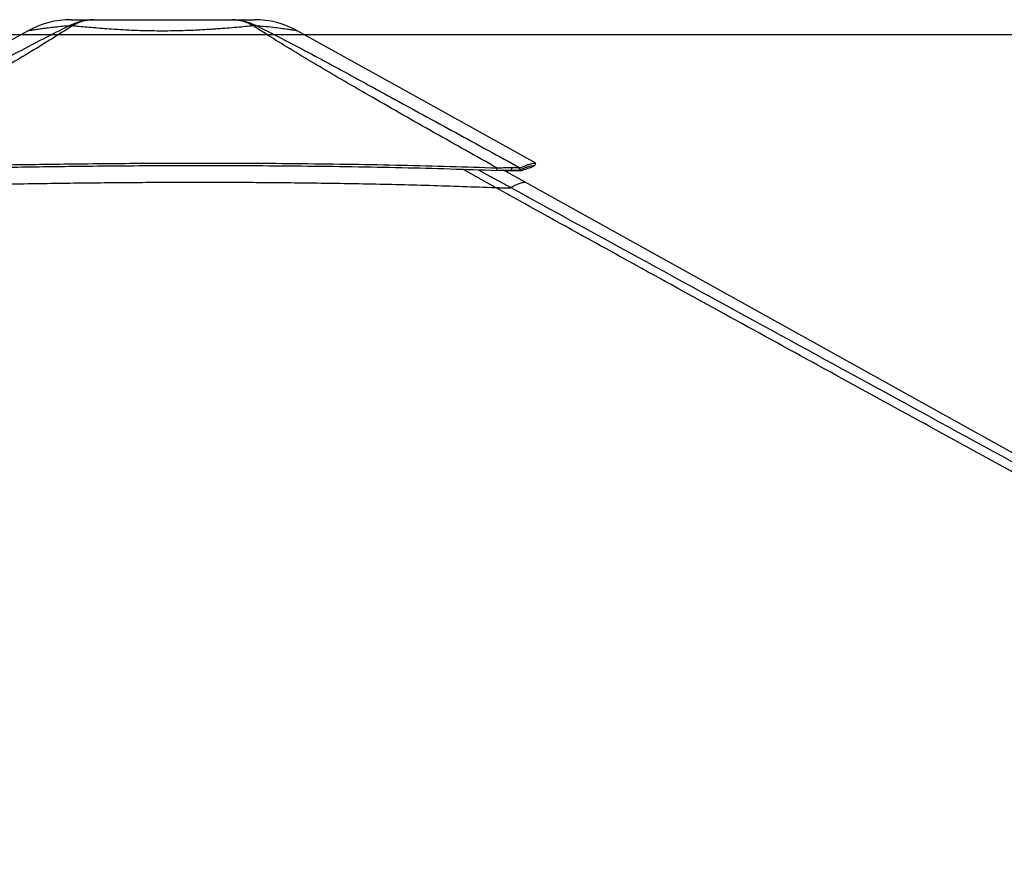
# Paper-space layout '2.5M DUO Wall Base Bracket' of a CAD drawing. Header units: millimetres. Extents: x 20 to 18989, y 40 to 14956.
# Tile 13 of 109: x 3841 to 5284, y 6728 to 7981. Entities that reach past the tile are written whole.
import ezdxf

# ---------------------------------------------------------------- set-up
doc = ezdxf.new("R2010")
doc.units = ezdxf.units.MM
doc.layers.add('COMPONENT_GEOMETRY', color=7, linetype='Continuous')
doc.styles.add('SLDTEXTSTYLE1', font='TXT', dxfattribs={"width": 0.75})
doc.dimstyles.new('SLDDIMSTYLE0', dxfattribs={"dimtxt": 150, "dimasz": 6.604, "dimexe": 0, "dimexo": 0.0625, "dimgap": 37.5, "dimtad": 0, "dimtih": 1, "dimtoh": 1, "dimdec": 0, "dimlfac": 0.5, "dimrnd": 1e-09, "dimzin": 12, "dimdsep": 46, "dimtxsty": 'SLDTEXTSTYLE1', "dimsah": 1, "dimcen": 0.09, "dimadec": 0, "dimazin": 3, "dimtfac": 1, "dimtdec": 0, "dimtofl": 0, "dimtmove": 0, "dimatfit": 3, "dimfxl": 1, "dimfrac": 2, "dimtolj": 1, "dimtzin": 12, "dimarcsym": 0})

# ---------------------------------------------------------------- blocks, each defined once
blk = doc.blocks.new('_D_23')
at = {"layer": 'COMPONENT_GEOMETRY', "color": 7, "ltscale": 2}
for p, q in [((6638.5, 7959.5), (607.7, 7959.5)), ((614, 7959.5), (614, 5158.1)), ((614, 2118.5), (614, 4919.9)), ((6537.7, 2118.5), (607.7, 2118.5))]:
    blk.add_line(p, q, dxfattribs=at)
for points in [[(614, 7959.5), (613, 7952.9), (615, 7952.9)], [(614, 2118.5), (615, 2125.1), (613, 2125.1)]]:
    blk.add_solid(points, dxfattribs=at)
at = {"layer": 'COMPONENT_GEOMETRY', "color": 7, "ltscale": 2, "insert": (392.3, 5113.3), "char_height": 150, "attachment_point": 1, "style": 'SLDTEXTSTYLE1'}
blk.add_mtext('2921', dxfattribs=at)

psp = doc.layouts.new('2.5M DUO Wall Base Bracket')

# ---------------------------------------------------------------- linework, layer by layer
at = {"color": 7, "linetype": 'Continuous', "lineweight": 25, "ltscale": 2}
for p, q in [((4561.79, 7761.18), (4562.81, 7764.9)), ((4561.9, 7761.18), (4562.92, 7764.9)), ((4562.81, 7764.9), (4562.92, 7764.9)), ((4581.88, 7743.35), (4550.12, 7760.99)), ((4561.79, 7761.18), (4561.9, 7761.18)), ((4573.05, 7760.67), (4574.78, 7764.27)), ((4554.65, 7735.07), (4554.72, 7735.07))]:
    psp.add_line(p, q, dxfattribs=at)
at = {"color": 8, "linetype": 'Continuous', "lineweight": 25, "ltscale": 2}
for p, q in [((4538.7, 7735.48), (4490.56, 7762.32)), ((4513.32, 7761.57), (4560.95, 7735.48)), ((4574.79, 7759.72), (4573.12, 7760.64))]:
    psp.add_line(p, q, dxfattribs=at)
at = {"color": 7, "linetype": 'Continuous', "lineweight": 25, "ltscale": 2, "flags": 128}
for points in [[(3852.73, 7964.86), (3665.96, 7861.03), (3469.26, 7751.67)], [(4597.52, 7771.26), (4426.2, 7866.43), (4248.94, 7964.89)], [(4595.68, 7767.45), (4596.65, 7769.21), (4597.62, 7770.96)], [(4540.42, 7760.67), (4540.54, 7762.47), (4540.66, 7764.27)], [(6374.84, 6747.45), (5472.2, 7248.82), (4581.88, 7743.35)]]:
    psp.add_lwpolyline(points, dxfattribs=at)
at = {"color": 7, "linetype": 'Continuous', "lineweight": 25, "ltscale": 4}
for centre, radius, start, end in [((3916.87, 7849.49), 132, 90.00001, 119.07257), ((4184.85, 7849.49), 132, 60.95085, 89.99999), ((3915.62, 7923.11), 49.37, 86.97137, 93.02863), ((4186.08, 7923.17), 49.32, 86.98278, 93.0382)]:
    psp.add_arc(centre, radius, start, end, dxfattribs=at)
at = {"color": 7, "linetype": 'Continuous', "lineweight": 25, "ltscale": 2}
for points, knots in [([(3913.01, 7972.41), (3916.88, 7974.2), (3924.66, 7977.79), (3936.96, 7980.87), (3945.35, 7981.28), (3949.56, 7981.49)], [0, 0, 0, 0, 0.3304605, 0.6637126, 1, 1, 1, 1]), ([(3916.87, 7981.49), (3917.04, 7981.49), (3917.37, 7981.49), (3920.12, 7981.49), (3924.53, 7981.49), (3930.91, 7981.49), (3939.04, 7981.49), (3946.06, 7981.49), (3949.56, 7981.49)], [0, 0, 0, 0, 0.1672344, 0.3348908, 0.502072, 0.6679271, 0.8343067, 1, 1, 1, 1]), ([(3949.56, 7981.49), (3946, 7981.28), (3938.9, 7980.87), (3928.34, 7977.79), (3921.59, 7974.2), (3918.23, 7972.41)], [0, 0, 0, 0, 0.3362874, 0.6695395, 1, 1, 1, 1]), ([(3949.56, 7981.49), (3954.42, 7981.49), (3964.16, 7981.49), (3980.28, 7981.49), (3997.17, 7981.49), (4014.74, 7981.49), (4032.7, 7981.49), (4050.84, 7981.49), (4068.99, 7981.49), (4086.95, 7981.49), (4104.52, 7981.49), (4121.42, 7981.49), (4137.54, 7981.49), (4147.28, 7981.49), (4152.14, 7981.49)], [0, 0, 0, 0, 0.0828378, 0.1660187, 0.2489374, 0.332519, 0.4163383, 0.4999637, 0.583592, 0.6674143, 0.7509992, 0.8339391, 0.9171418, 1, 1, 1, 1]), ([(4183.46, 7972.42), (4180.1, 7974.21), (4173.36, 7977.8), (4162.8, 7980.87), (4155.71, 7981.28), (4152.14, 7981.49)], [0, 0, 0, 0, 0.33046619, 0.66371278, 1, 1, 1, 1]), ([(4152.14, 7981.49), (4156.35, 7981.28), (4164.74, 7980.87), (4177.03, 7977.8), (4184.81, 7974.21), (4188.68, 7972.42)], [0, 0, 0, 0, 0.3362929, 0.6695404, 1, 1, 1, 1]), ([(4152.14, 7981.49), (4155.64, 7981.49), (4162.67, 7981.49), (4170.8, 7981.49), (4177.17, 7981.49), (4181.65, 7981.49), (4184.14, 7981.49), (4185.12, 7981.49), (4184.84, 7981.49), (4184.84, 7981.49)], [0, 0, 0, 0, 0.1656305, 0.3319498, 0.4977422, 0.6648897, 0.8325117, 0.9997457, 1, 1, 1, 1]), ([(3523.41, 7762.17), (3559.45, 7781.89), (3618.19, 7814.05), (3700.13, 7858.9), (3757.8, 7890.28), (3804.3, 7915.59), (3839.61, 7934.66), (3875.59, 7953.67), (3900.54, 7966.17), (3913.01, 7972.41)], [0, 0, 0, 0, 0.28391314, 0.46280052, 0.64168435, 0.73127361, 0.82088357, 0.91045848, 1, 1, 1, 1]), ([(3918.23, 7972.41), (3908.45, 7966.18), (3888.88, 7953.72), (3857.91, 7934.74), (3826.23, 7915.72), (3783.28, 7890.41), (3728.94, 7858.98), (3650.77, 7814.46), (3594.13, 7782.66), (3559.68, 7763.32)], [0, 0, 0, 0, 0.0898349, 0.1797028, 0.2696064, 0.3594885, 0.5397671, 0.7200499, 1, 1, 1, 1]), ([(4183.47, 7972.42), (4179.67, 7972.06), (4172.07, 7971.36), (4159.3, 7970.2), (4145.52, 7969.02), (4132.96, 7968.04), (4120.74, 7967.19), (4109, 7966.48), (4095.16, 7965.79), (4080.87, 7965.27), (4066.02, 7964.94), (4050.44, 7964.82), (4034.24, 7964.95), (4017.57, 7965.36), (4001.01, 7966.03), (3988.31, 7966.73), (3976.52, 7967.49), (3965.58, 7968.27), (3952.31, 7969.34), (3939.69, 7970.43), (3928.22, 7971.48), (3921.41, 7972.12), (3918.23, 7972.41)], [0, 0, 0, 0, 0.0551612, 0.1103184, 0.1672764, 0.2242312, 0.2551614, 0.3028918, 0.3506226, 0.3997332, 0.4488435, 0.5000391, 0.5552706, 0.6105022, 0.667935, 0.7253696, 0.7448852, 0.7962907, 0.8476995, 0.9006591, 0.9536224, 1, 1, 1, 1]), ([(4540.66, 7764.27), (4510.01, 7781.45), (4448.71, 7815.82), (4375.92, 7857.28), (4321.67, 7888.64), (4285.71, 7909.68), (4250.44, 7930.73), (4216.03, 7951.71), (4194.32, 7965.52), (4183.47, 7972.42)], [0, 0, 0, 0, 0.2498228, 0.4996427, 0.599725, 0.6998519, 0.7999518, 0.8999911, 1, 1, 1, 1]), ([(4188.68, 7972.42), (4202.45, 7965.53), (4230, 7951.76), (4269.71, 7930.83), (4308.62, 7909.83), (4346.92, 7888.83), (4404.21, 7857.47), (4480.37, 7815.94), (4543.31, 7781.5), (4574.78, 7764.27)], [0, 0, 0, 0, 0.0997859, 0.1996026, 0.2994792, 0.3993829, 0.499242, 0.7496195, 1, 1, 1, 1]), ([(3559.68, 7763.32), (3570.39, 7763.58), (3591.09, 7764.09), (3621.28, 7764.81), (3649.89, 7765.48), (3677.34, 7766.09), (3703.92, 7766.66), (3729.76, 7767.19), (3761.75, 7767.82), (3799.64, 7768.51), (3843.28, 7769.22), (3890.43, 7769.89), (3941.13, 7770.49), (3995.4, 7770.97), (4048.57, 7771.27), (4109.54, 7771.42), (4178.1, 7771.31), (4254.04, 7770.77), (4328.29, 7769.81), (4400.82, 7768.42), (4471.41, 7766.64), (4517.82, 7765.05), (4540.66, 7764.27)], [0, 0, 0, 0, 0.0328482, 0.0634837, 0.0925206, 0.1204908, 0.1475322, 0.173883, 0.1995743, 0.2453769, 0.2897482, 0.3329773, 0.3894378, 0.4446269, 0.4987035, 0.5518213, 0.6308143, 0.7081334, 0.7838892, 0.8578772, 0.9300474, 1, 1, 1, 1]), ([(3559.92, 7759.72), (3570.63, 7759.99), (3591.33, 7760.51), (3621.5, 7761.24), (3650.1, 7761.91), (3677.54, 7762.53), (3704.11, 7763.11), (3729.94, 7763.64), (3761.91, 7764.28), (3799.78, 7764.98), (3843.4, 7765.7), (3890.52, 7766.38), (3941.2, 7766.98), (3995.43, 7767.47), (4048.57, 7767.78), (4109.5, 7767.93), (4178.02, 7767.8), (4253.92, 7767.25), (4328.13, 7766.28), (4400.62, 7764.87), (4471.19, 7763.07), (4517.58, 7761.46), (4540.42, 7760.67)], [0, 0, 0, 0, 0.0328527, 0.0634922, 0.0925316, 0.120504, 0.1475472, 0.1738989, 0.1995908, 0.2453939, 0.2897645, 0.3329915, 0.3894481, 0.4446331, 0.4987045, 0.5518169, 0.6308031, 0.7081171, 0.7838707, 0.8578604, 0.9300368, 1, 1, 1, 1]), ([(4540.66, 7764.27), (4542.02, 7764.33), (4544.68, 7764.45), (4548.5, 7764.6), (4552.91, 7764.75), (4557.87, 7764.88), (4561.15, 7764.9), (4562.81, 7764.9)], [0, 0, 0, 0, 0.1652567, 0.3248562, 0.4794987, 0.7365697, 1, 1, 1, 1]), ([(4562.92, 7764.9), (4563.93, 7764.9), (4565.94, 7764.89), (4568.49, 7764.83), (4570.93, 7764.72), (4573.16, 7764.54), (4574.23, 7764.36), (4574.78, 7764.27)], [0, 0, 0, 0, 0.17441881, 0.34671579, 0.51849811, 0.75323124, 1, 1, 1, 1]), ([(4573.05, 7760.67), (4574.57, 7761.46), (4577.64, 7763.07), (4582.24, 7764.87), (4586.56, 7766.28), (4590.32, 7767.26), (4593.25, 7767.81), (4594.99, 7767.94), (4595.41, 7767.81), (4595.58, 7767.76)], [0, 0, 0, 0, 0.1401642, 0.284764, 0.432999, 0.5847701, 0.7396692, 0.8979199, 1, 1, 1, 1]), ([(4574.78, 7764.27), (4576.31, 7765.05), (4579.41, 7766.65), (4584.07, 7768.42), (4588.42, 7769.82), (4592.22, 7770.77), (4595.17, 7771.31), (4596.93, 7771.44), (4597.35, 7771.31), (4597.52, 7771.25)], [0, 0, 0, 0, 0.1401424, 0.2847301, 0.4329613, 0.5847365, 0.7396458, 0.8979101, 1, 1, 1, 1]), ([(4595.67, 7767.43), (4595.52, 7767.28), (4595.23, 7766.97), (4593.95, 7766.27), (4592.17, 7765.47), (4590, 7764.61), (4587.58, 7763.73), (4585.06, 7762.87), (4582.6, 7762.07), (4580.32, 7761.35), (4577.74, 7760.57), (4575.8, 7760.01), (4574.79, 7759.72)], [0, 0, 0, 0, 0.127053, 0.2571345, 0.3912552, 0.4928669, 0.5980549, 0.7079417, 0.7754978, 0.8458501, 0.9200306, 1, 1, 1, 1]), ([(4540.42, 7760.67), (4541.73, 7760.72), (4544.31, 7760.82), (4548.01, 7760.94), (4552.27, 7761.05), (4557.05, 7761.15), (4560.2, 7761.17), (4561.79, 7761.18)], [0, 0, 0, 0, 0.166105, 0.3261512, 0.4808935, 0.7375198, 1, 1, 1, 1]), ([(4574.79, 7759.72), (4573.68, 7759.88), (4571.98, 7760.12), (4568.06, 7760.18), (4564.4, 7760.11), (4560.03, 7759.9), (4556.16, 7759.65), (4553.68, 7759.44), (4553.02, 7759.38)], [0, 0, 0, 0, 0.30012103, 0.46069397, 0.61711984, 0.77874989, 0.94132707, 1, 1, 1, 1]), ([(4561.9, 7761.18), (4562.86, 7761.17), (4564.78, 7761.17), (4567.2, 7761.12), (4569.5, 7761.03), (4571.58, 7760.89), (4572.55, 7760.75), (4573.05, 7760.67)], [0, 0, 0, 0, 0.1737593, 0.3455618, 0.5171159, 0.7521132, 1, 1, 1, 1]), ([(3561.63, 7734.53), (3587.95, 7735.25), (3640.58, 7736.67), (3722.99, 7738.68), (3808.84, 7740.49), (3898.12, 7741.97), (3987.44, 7742.98), (4076.77, 7743.46), (4166.09, 7743.36), (4255.36, 7742.64), (4347.22, 7741.19), (4441.66, 7738.98), (4506.35, 7736.65), (4538.7, 7735.48)], [0, 0, 0, 0, 0.080982, 0.1619635, 0.2532731, 0.3445832, 0.4358935, 0.5272038, 0.6185136, 0.7098232, 0.801132, 0.9005657, 1, 1, 1, 1]), ([(6591.82, 6611), (6385.14, 6723.82), (5990.8, 6939.08), (5504.47, 7204.92), (5132.53, 7408.38), (4856.19, 7559.92), (4658.37, 7669.04), (4552.76, 7727.68), (4538.7, 7735.48)], [0, 0, 0, 0, 0.30154536, 0.57533585, 0.70999754, 0.84465919, 0.97932043, 1, 1, 1, 1]), ([(4538.7, 7735.48), (4540.51, 7735.41), (4544.19, 7735.28), (4549.85, 7735.11), (4552.99, 7735.09), (4554.65, 7735.07)], [0, 0, 0, 0, 0.3130326, 0.6369926, 1, 1, 1, 1]), ([(4554.72, 7735.07), (4556.07, 7735.09), (4558.31, 7735.11), (4559.96, 7735.24), (4560.7, 7735.36), (4560.89, 7735.45), (4560.95, 7735.48)], [0, 0, 0, 0, 0.3664389, 0.6057183, 0.8517138, 1, 1, 1, 1])]:
    psp.add_open_spline(points, degree=3, knots=knots, dxfattribs=at)
at = {"color": 8, "linetype": 'Continuous', "lineweight": 25, "ltscale": 2}
for points, knots in [([(3913.01, 7972.41), (3908.96, 7972.05), (3900.83, 7971.33), (3889.98, 7970.16), (3880.23, 7968.99), (3873.08, 7968.03), (3866.51, 7967.08), (3860.79, 7966.2), (3855.81, 7965.4), (3853.39, 7964.95), (3852.46, 7964.86), (3852.73, 7964.86), (3852.73, 7964.86)], [0, 0, 0, 0, 0.1119229, 0.2242928, 0.336616, 0.4484744, 0.5102326, 0.6392023, 0.7685732, 0.8975296, 0.9998932, 1, 1, 1, 1]), ([(4248.94, 7964.89), (4248.94, 7964.89), (4249.21, 7964.8), (4248.25, 7965.03), (4245.92, 7965.4), (4241.81, 7966.08), (4237.41, 7966.76), (4231.68, 7967.61), (4224.29, 7968.65), (4212.51, 7970.1), (4200.47, 7971.39), (4192.04, 7972.12), (4188.68, 7972.42)], [0, 0, 0, 0, 0.0001061, 0.1125128, 0.2254669, 0.3384303, 0.4508475, 0.4898975, 0.6288715, 0.7683365, 0.9073831, 1, 1, 1, 1]), ([(4560.95, 7735.48), (4562.68, 7736.5), (4566.13, 7738.54), (4571.26, 7740.72), (4575.81, 7742.31), (4579.32, 7743.2), (4581.43, 7743.51), (4581.71, 7743.29), (4581.81, 7743.22)], [0, 0, 0, 0, 0.172341, 0.3446949, 0.5276321, 0.710571, 0.893511, 1, 1, 1, 1]), ([(4560.95, 7735.48), (4575.21, 7727.68), (4659.11, 7681.75), (4812.31, 7597.95), (5089.86, 7446.28), (5297.83, 7332.75), (5436.47, 7257.06)], [0, 0, 0, 0, 0.0486817, 0.2865101, 0.5243388, 1, 1, 1, 1])]:
    psp.add_open_spline(points, degree=3, knots=knots, dxfattribs=at)

# ---------------------------------------------------------------- dimensions: what is measured, and where the dimension line sits
at = {"layer": 'COMPONENT_GEOMETRY', "color": 7, "ltscale": 2}
dim = psp.add_linear_dim(base=(614.00319254, 7959.49114567), p1=(6540.28916435, 2118.49114567), p2=(6641.06280495, 7959.49114567), angle=90, dimstyle='SLDDIMSTYLE0', dxfattribs=at)
dim.commit()
dim.dimension.update_dxf_attribs({"geometry": '_D_23', "text_midpoint": (614.00319254, 5038.99114567), "dimtype": 160})

doc.saveas('drawing.dxf')
